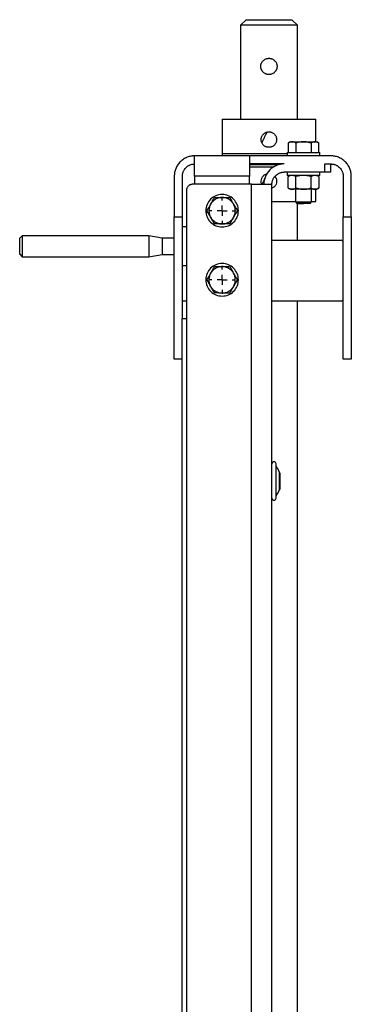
# Model space of a CAD drawing. Header units: millimetres. Extents: x -3787 to 418, y -511 to 3927.
# Tile 38 of 87: x -571 to -408, y 1342 to 1827. Entities that reach past the tile are written whole.
import ezdxf

# ---------------------------------------------------------------- set-up
doc = ezdxf.new("R2010")
doc.units = ezdxf.units.MM
doc.layers.add('FOND_DE_PLAN', color=7, linetype='Continuous')

# ---------------------------------------------------------------- blocks, each defined once
blk = doc.blocks.new('SW_CENTERMARKSYMBOL_0')
at = {"layer": 'FOND_DE_PLAN', "color": 0}
for p, q in [((0, 5), (0, 6.499)), ((-5, 0), (-6.499, 0)), ((0, 0), (-2.5, 0)), ((0, 0), (0, 2.5)), ((0, 0), (0, -2.5)), ((0, 0), (2.5, 0)), ((5, 0), (6.499, 0)), ((0, -5), (0, -6.499))]:
    blk.add_line(p, q, dxfattribs=at)
blk = doc.blocks.new('SW_CENTERMARKSYMBOL_1')
at = {"layer": 'FOND_DE_PLAN', "color": 0}
for p, q in [((0, 5), (0, 6.499)), ((-5, 0), (-6.499, 0)), ((0, 0), (-2.5, 0)), ((0, 0), (0, 2.5)), ((0, 0), (0, -2.5)), ((0, 0), (2.5, 0)), ((5, 0), (6.499, 0)), ((0, -5), (0, -6.499))]:
    blk.add_line(p, q, dxfattribs=at)

msp = doc.modelspace()

# ---------------------------------------------------------------- linework, layer by layer
at = {"color": 7, "linetype": 'Continuous', "lineweight": 25}
for p, q in [((-459.64, 1826.81), (-462.39, 1824.06)), ((-434.39, 1824.06), (-437.14, 1826.81)), ((-462.39, 1824.06), (-462.39, 1777.81)), ((-434.39, 1824.06), (-462.39, 1824.06)), ((-434.39, 1777.81), (-434.39, 1824.06)), ((-471.39, 1777.81), (-471.39, 1760.81)), ((-425.39, 1766.71), (-425.39, 1777.81)), ((-437.88, 1766.71), (-438.9, 1766.13)), ((-438.9, 1766.13), (-438.9, 1761.41)), ((-435.14, 1766.13), (-435.14, 1761.41)), ((-427.64, 1766.13), (-427.64, 1761.41)), ((-423.88, 1766.13), (-424.9, 1766.71)), ((-423.89, 1761.41), (-423.89, 1766.13)), ((-457.89, 1759.81), (-484.89, 1759.81)), ((-471.29, 1760.81), (-471.29, 1759.81)), ((-417.89, 1759.81), (-457.89, 1759.81)), ((-439.39, 1761.41), (-439.39, 1759.81)), ((-423.39, 1759.81), (-423.39, 1761.41)), ((-440.89, 1755.81), (-457.89, 1755.81)), ((-446.1, 1754.31), (-448.39, 1754.31)), ((-420.89, 1755.81), (-417.89, 1755.81)), ((-420.89, 1751.81), (-420.89, 1755.81)), ((-417.89, 1751.81), (-417.89, 1755.81)), ((-494.89, 1749.81), (-494.89, 1729.81)), ((-490.89, 1729.81), (-490.89, 1749.81)), ((-457.89, 1749.81), (-484.89, 1749.81)), ((-484.89, 1749.81), (-484.89, 1745.81)), ((-457.89, 1745.81), (-457.89, 1749.81)), ((-449.44, 1750.96), (-449.59, 1750.64)), ((-420.89, 1751.81), (-440.89, 1751.81)), ((-439.39, 1751.81), (-439.39, 1750.21)), ((-437.88, 1750.21), (-438.9, 1749.63)), ((-438.9, 1743.99), (-438.9, 1749.63)), ((-435.14, 1743.99), (-435.14, 1749.63)), ((-427.64, 1743.99), (-427.64, 1749.63)), ((-423.88, 1749.63), (-424.9, 1750.21)), ((-423.89, 1749.63), (-423.89, 1743.99)), ((-423.39, 1750.21), (-423.39, 1751.81)), ((-411.89, 1749.81), (-411.89, 1729.81)), ((-407.89, 1729.81), (-407.89, 1749.81)), ((-456.89, 1745.81), (-485.89, 1745.81)), ((-456.89, 7.81), (-456.89, 1745.81)), ((-446.89, 914.44), (-446.89, 1745.81)), ((-488.89, 1742.81), (-488.89, 14.81)), ((-438.9, 1743.99), (-437.88, 1743.4)), ((-435.39, 1743.41), (-435.39, 1737.18)), ((-427.39, 1737.18), (-427.39, 1743.41)), ((-425.39, 1737.31), (-425.39, 1743.41)), ((-424.9, 1743.4), (-423.88, 1743.99)), ((-435.39, 1737.18), (-434.62, 1736.41)), ((-435.39, 1737.18), (-427.39, 1737.18)), ((-434.39, 1718.31), (-434.39, 1736.41)), ((-428.16, 1736.41), (-427.39, 1737.18)), ((-494.89, 1729.81), (-490.89, 1729.81)), ((-494.89, 1659.81), (-494.89, 1729.81)), ((-490.89, 1679.81), (-490.89, 1729.81)), ((-411.89, 1729.81), (-407.89, 1729.81)), ((-411.89, 1659.81), (-411.89, 1729.81)), ((-407.89, 1729.81), (-407.89, 1659.81)), ((-569.69, 1720.46), (-570.89, 1719.26)), ((-507.41, 1720.46), (-569.69, 1720.46)), ((-569.69, 1720.46), (-569.69, 1715.31)), ((-500.89, 1719.31), (-507.41, 1720.46)), ((-507.41, 1720.46), (-507.41, 1715.31)), ((-488.89, 1724.81), (-490.89, 1724.81)), ((-569.69, 1715.31), (-569.69, 1710.16)), ((-507.41, 1715.31), (-507.41, 1710.16)), ((-494.89, 1719.31), (-500.89, 1719.31)), ((-500.89, 1719.31), (-500.89, 1715.31)), ((-500.89, 1715.31), (-500.89, 1711.31)), ((-446.89, 1718.31), (-412.89, 1718.31)), ((-570.89, 1711.36), (-569.69, 1710.16)), ((-507.41, 1710.16), (-500.89, 1711.31)), ((-500.89, 1711.31), (-494.89, 1711.31)), ((-569.69, 1710.16), (-507.41, 1710.16)), ((-490.89, 1705.81), (-488.89, 1705.81)), ((-488.89, 1688.31), (-490.89, 1688.31)), ((-412.89, 1688.31), (-446.89, 1688.31)), ((-434.39, 930.81), (-434.39, 1688.31)), ((-491.09, 927.81), (-491.09, 1679.81)), ((-491.09, 1679.81), (-488.89, 1679.81)), ((-491.09, 1659.81), (-494.89, 1659.81)), ((-407.89, 1659.81), (-411.89, 1659.81)), ((-444.89, 1607.62), (-444.89, 1608.26)), ((-443.09, 1603.94), (-443.2, 1603.94)), ((-443.2, 1603.63), (-443.2, 1603.94)), ((-443.09, 1603.63), (-443.09, 1603.94)), ((-443.2, 1595.68), (-443.2, 1603.63)), ((-443.09, 1603.63), (-443.09, 1595.68)), ((-443.2, 1595.68), (-443.09, 1595.68))]:
    msp.add_line(p, q, dxfattribs=at)
for centre, radius, start, end in [((-445.89, 1608.26), 1, 0, 180), ((-450.23, 1602.15), 7.25, 14.3161, 42.5737), ((-450.23, 1597.47), 7.25, 317.4373, 345.6839), ((-445.89, 1591.36), 1, 180, 0)]:
    msp.add_arc(centre, radius, start, end, dxfattribs=at)
for points, knots in [([(-459.64, 1826.81), (-459.64, 1826.81), (-459.35, 1826.81), (-458.22, 1826.81), (-457.39, 1826.81), (-455.3, 1826.81), (-454.06, 1826.81), (-451.34, 1826.81), (-449.86, 1826.81), (-448.39, 1826.81)], [0, 0, 0, 0, 0.25, 0.25, 0.5, 0.5, 0.75, 0.75, 1, 1, 1, 1]), ([(-448.39, 1826.81), (-446.92, 1826.81), (-445.45, 1826.81), (-442.73, 1826.81), (-441.48, 1826.81), (-439.39, 1826.81), (-438.56, 1826.81), (-437.43, 1826.81), (-437.14, 1826.81), (-437.14, 1826.81)], [0, 0, 0, 0, 0.25, 0.25, 0.5, 0.5, 0.75, 0.75, 1, 1, 1, 1]), ([(-452.39, 1803.81), (-452.39, 1803.88), (-452.39, 1804.01), (-452.37, 1804.2), (-452.35, 1804.4), (-452.32, 1804.59), (-452.27, 1804.78), (-452.22, 1804.97), (-452.16, 1805.16), (-452.02, 1805.53), (-451.74, 1806.05), (-451.24, 1806.65), (-450.63, 1807.15), (-450.05, 1807.46), (-449.56, 1807.64), (-449.18, 1807.74), (-448.79, 1807.8), (-448.52, 1807.81), (-448.39, 1807.81)], [0, 0, 0, 0, 0.031376, 0.062554, 0.093614, 0.124639, 0.155711, 0.186913, 0.218325, 0.250027, 0.374426, 0.499722, 0.624807, 0.749612, 0.812679, 0.875026, 0.937262, 1, 1, 1, 1]), ([(-448.39, 1807.81), (-448.32, 1807.81), (-448.19, 1807.81), (-448, 1807.79), (-447.8, 1807.77), (-447.61, 1807.73), (-447.41, 1807.69), (-447.23, 1807.64), (-447.04, 1807.57), (-446.67, 1807.43), (-446.15, 1807.15), (-445.54, 1806.65), (-445.04, 1806.05), (-444.74, 1805.47), (-444.56, 1804.97), (-444.46, 1804.59), (-444.4, 1804.2), (-444.39, 1803.94), (-444.39, 1803.81)], [0, 0, 0, 0, 0.031501, 0.062801, 0.093976, 0.125102, 0.156256, 0.187515, 0.218956, 0.250651, 0.375298, 0.500239, 0.625534, 0.749947, 0.813066, 0.875345, 0.937437, 1, 1, 1, 1]), ([(-448.39, 1799.81), (-448.46, 1799.81), (-448.59, 1799.81), (-448.79, 1799.83), (-448.98, 1799.85), (-449.17, 1799.88), (-449.36, 1799.93), (-449.55, 1799.98), (-449.74, 1800.04), (-450.11, 1800.18), (-450.63, 1800.46), (-451.14, 1800.88), (-451.49, 1801.26), (-451.72, 1801.58), (-451.92, 1801.92), (-452.09, 1802.27), (-452.22, 1802.64), (-452.32, 1803.03), (-452.38, 1803.41), (-452.39, 1803.68), (-452.39, 1803.81)], [0, 0, 0, 0, 0.031398, 0.062596, 0.093671, 0.124697, 0.155751, 0.18691, 0.218247, 0.249838, 0.37453, 0.49952, 0.562204, 0.624736, 0.687444, 0.749889, 0.813007, 0.875294, 0.937406, 1, 1, 1, 1]), ([(-444.39, 1803.81), (-444.39, 1803.74), (-444.39, 1803.61), (-444.41, 1803.41), (-444.43, 1803.22), (-444.47, 1803.03), (-444.51, 1802.84), (-444.56, 1802.65), (-444.62, 1802.46), (-444.72, 1802.21), (-444.86, 1801.92), (-445.06, 1801.58), (-445.3, 1801.27), (-445.65, 1800.88), (-446.15, 1800.46), (-446.73, 1800.15), (-447.23, 1799.98), (-447.61, 1799.88), (-448, 1799.82), (-448.26, 1799.81), (-448.39, 1799.81)], [0, 0, 0, 0, 0.0314058, 0.0626099, 0.0936937, 0.1247394, 0.1558297, 0.1870469, 0.2184723, 0.2501855, 0.3124876, 0.3750676, 0.4376081, 0.500316, 0.6253524, 0.7501081, 0.8130483, 0.8752727, 0.937387, 1, 1, 1, 1]), ([(-471.39, 1777.81), (-471.39, 1777.81), (-471.24, 1777.81), (-470.66, 1777.81), (-470.22, 1777.81), (-469.06, 1777.81), (-468.35, 1777.81), (-466.68, 1777.81), (-465.72, 1777.81), (-463.59, 1777.81), (-462.42, 1777.81), (-459.92, 1777.81), (-458.58, 1777.81), (-455.8, 1777.81), (-454.35, 1777.81), (-451.4, 1777.81), (-449.9, 1777.81), (-448.39, 1777.81)], [0, 0, 0, 0, 0.125, 0.125, 0.25, 0.25, 0.375, 0.375, 0.5, 0.5, 0.625, 0.625, 0.75, 0.75, 0.875, 0.875, 1, 1, 1, 1]), ([(-448.39, 1777.81), (-446.89, 1777.81), (-445.38, 1777.81), (-442.43, 1777.81), (-440.98, 1777.81), (-438.2, 1777.81), (-436.86, 1777.81), (-434.36, 1777.81), (-433.19, 1777.81), (-431.06, 1777.81), (-430.1, 1777.81), (-428.43, 1777.81), (-427.72, 1777.81), (-426.57, 1777.81), (-426.13, 1777.81), (-425.54, 1777.81), (-425.39, 1777.81), (-425.39, 1777.81)], [0, 0, 0, 0, 0.125, 0.125, 0.25, 0.25, 0.375, 0.375, 0.5, 0.5, 0.625, 0.625, 0.75, 0.75, 0.875, 0.875, 1, 1, 1, 1]), ([(-452.19, 1767.81), (-452.19, 1767.87), (-452.19, 1768), (-452.17, 1768.18), (-452.15, 1768.37), (-452.12, 1768.55), (-452.08, 1768.73), (-452.03, 1768.91), (-451.97, 1769.09), (-451.84, 1769.44), (-451.57, 1769.94), (-451.09, 1770.51), (-450.52, 1770.99), (-449.96, 1771.28), (-449.5, 1771.45), (-449.13, 1771.54), (-448.76, 1771.6), (-448.52, 1771.61), (-448.39, 1771.61)], [0, 0, 0, 0, 0.031494, 0.06277, 0.093904, 0.124974, 0.15606, 0.18724, 0.218591, 0.25019, 0.37507, 0.500252, 0.625204, 0.750075, 0.812914, 0.875109, 0.937268, 1, 1, 1, 1]), ([(-449.44, 1771.46), (-449.48, 1771.38), (-449.55, 1771.24), (-449.65, 1771.02), (-449.74, 1770.82), (-449.83, 1770.64), (-449.9, 1770.48), (-449.97, 1770.33), (-450.12, 1770.01), (-450.35, 1769.52), (-450.65, 1768.88), (-450.92, 1768.29), (-451.18, 1767.73), (-451.43, 1767.21), (-451.65, 1766.73), (-451.8, 1766.42), (-451.86, 1766.27)], [0, 0, 0, 0, 0.045923, 0.088373, 0.127334, 0.16279, 0.194727, 0.223134, 0.248002, 0.380956, 0.50001, 0.610335, 0.71553, 0.815555, 0.910383, 1, 1, 1, 1]), ([(-448.39, 1771.61), (-448.33, 1771.61), (-448.2, 1771.61), (-448.02, 1771.59), (-447.83, 1771.57), (-447.65, 1771.54), (-447.47, 1771.5), (-447.29, 1771.45), (-447.11, 1771.39), (-446.76, 1771.25), (-446.27, 1770.99), (-445.69, 1770.52), (-445.21, 1769.94), (-444.92, 1769.39), (-444.75, 1768.92), (-444.66, 1768.55), (-444.6, 1768.18), (-444.59, 1767.93), (-444.59, 1767.81)], [0, 0, 0, 0, 0.031465, 0.062712, 0.093817, 0.124855, 0.155902, 0.187035, 0.21833, 0.24986, 0.374591, 0.49942, 0.624396, 0.749087, 0.812219, 0.874661, 0.937044, 1, 1, 1, 1]), ([(-448.39, 1764.01), (-448.45, 1764.01), (-448.58, 1764.01), (-448.77, 1764.03), (-448.95, 1764.05), (-449.13, 1764.08), (-449.32, 1764.12), (-449.5, 1764.17), (-449.67, 1764.23), (-450.02, 1764.37), (-450.52, 1764.63), (-451.1, 1765.11), (-451.57, 1765.68), (-451.87, 1766.24), (-452.03, 1766.7), (-452.12, 1767.07), (-452.18, 1767.44), (-452.19, 1767.68), (-452.19, 1767.81)], [0, 0, 0, 0, 0.031535, 0.062852, 0.094025, 0.12513, 0.156245, 0.187447, 0.21881, 0.250411, 0.375283, 0.500253, 0.625255, 0.749971, 0.812878, 0.875102, 0.937267, 1, 1, 1, 1]), ([(-444.59, 1767.81), (-444.59, 1767.75), (-444.59, 1767.62), (-444.61, 1767.44), (-444.63, 1767.25), (-444.66, 1767.07), (-444.7, 1766.89), (-444.75, 1766.71), (-444.81, 1766.53), (-444.95, 1766.18), (-445.21, 1765.68), (-445.69, 1765.11), (-446.26, 1764.63), (-446.82, 1764.34), (-447.28, 1764.17), (-447.65, 1764.08), (-448.02, 1764.02), (-448.27, 1764.01), (-448.39, 1764.01)], [0, 0, 0, 0, 0.03148, 0.062742, 0.093862, 0.124919, 0.155991, 0.187157, 0.218494, 0.250079, 0.3748, 0.499823, 0.624779, 0.749653, 0.812599, 0.874898, 0.937161, 1, 1, 1, 1]), ([(-437.02, 1766.71), (-437.07, 1766.71), (-437.18, 1766.71), (-437.33, 1766.69), (-437.52, 1766.67), (-437.73, 1766.62), (-438.04, 1766.53), (-438.43, 1766.38), (-438.74, 1766.21), (-438.9, 1766.13)], [0, 0, 0, 0, 0.0819939, 0.1640323, 0.2465502, 0.3725409, 0.4997601, 0.744787, 1, 1, 1, 1]), ([(-437.89, 1766.71), (-437.89, 1766.71), (-437.82, 1766.71), (-437.52, 1766.71), (-437.3, 1766.71), (-437.02, 1766.71)], [0, 0, 0, 0, 0.5, 0.5, 1, 1, 1, 1]), ([(-435.14, 1766.13), (-435.21, 1766.16), (-435.33, 1766.24), (-435.52, 1766.33), (-435.7, 1766.42), (-435.89, 1766.49), (-436.12, 1766.57), (-436.39, 1766.64), (-436.7, 1766.7), (-436.91, 1766.71), (-437.02, 1766.71)], [0, 0, 0, 0, 0.103549, 0.20493, 0.304482, 0.402583, 0.499651, 0.668596, 0.834254, 1, 1, 1, 1]), ([(-437.02, 1766.71), (-436.74, 1766.71), (-436.39, 1766.71), (-435.59, 1766.71), (-435.13, 1766.71), (-434.15, 1766.71), (-433.62, 1766.71), (-432.53, 1766.71), (-431.96, 1766.71), (-431.39, 1766.71)], [0, 0, 0, 0, 0.25, 0.25, 0.5, 0.5, 0.75, 0.75, 1, 1, 1, 1]), ([(-431.39, 1766.71), (-431.5, 1766.71), (-431.7, 1766.71), (-432.02, 1766.69), (-432.39, 1766.67), (-432.81, 1766.62), (-433.44, 1766.53), (-434.22, 1766.38), (-434.83, 1766.21), (-435.14, 1766.13)], [0, 0, 0, 0, 0.082341, 0.164728, 0.2476, 0.37415, 0.501946, 0.745918, 1, 1, 1, 1]), ([(-427.64, 1766.13), (-427.77, 1766.16), (-428.02, 1766.24), (-428.39, 1766.33), (-428.76, 1766.42), (-429.13, 1766.49), (-429.58, 1766.57), (-430.13, 1766.64), (-430.76, 1766.7), (-431.18, 1766.71), (-431.39, 1766.71)], [0, 0, 0, 0, 0.103638, 0.205104, 0.304738, 0.402919, 0.500067, 0.668868, 0.83439, 1, 1, 1, 1]), ([(-431.39, 1766.71), (-430.82, 1766.71), (-430.26, 1766.71), (-429.16, 1766.71), (-428.63, 1766.71), (-427.65, 1766.71), (-427.2, 1766.71), (-426.39, 1766.71), (-426.05, 1766.71), (-425.76, 1766.71)], [0, 0, 0, 0, 0.25, 0.25, 0.5, 0.5, 0.75, 0.75, 1, 1, 1, 1]), ([(-425.76, 1766.71), (-425.81, 1766.71), (-425.92, 1766.71), (-426.07, 1766.69), (-426.26, 1766.67), (-426.47, 1766.62), (-426.78, 1766.53), (-427.18, 1766.38), (-427.48, 1766.21), (-427.64, 1766.13)], [0, 0, 0, 0, 0.081994, 0.164032, 0.24655, 0.372541, 0.49976, 0.744787, 1, 1, 1, 1]), ([(-423.89, 1766.13), (-423.95, 1766.16), (-424.07, 1766.24), (-424.26, 1766.33), (-424.45, 1766.42), (-424.63, 1766.49), (-424.86, 1766.57), (-425.13, 1766.64), (-425.45, 1766.7), (-425.66, 1766.71), (-425.76, 1766.71)], [0, 0, 0, 0, 0.103549, 0.20493, 0.304482, 0.402583, 0.499651, 0.668596, 0.834254, 1, 1, 1, 1]), ([(-425.76, 1766.71), (-425.48, 1766.71), (-425.26, 1766.71), (-424.97, 1766.71), (-424.89, 1766.71), (-424.89, 1766.71)], [0, 0, 0, 0, 0.5, 0.5, 1, 1, 1, 1]), ([(-484.89, 1759.81), (-484.99, 1759.81), (-485.2, 1759.81), (-485.5, 1759.79), (-485.8, 1759.77), (-486.11, 1759.74), (-486.41, 1759.69), (-486.93, 1759.61), (-487.66, 1759.44), (-488.59, 1759.12), (-489.5, 1758.7), (-490.67, 1758.02), (-492.01, 1756.93), (-493.1, 1755.59), (-493.79, 1754.42), (-494.2, 1753.51), (-494.52, 1752.58), (-494.71, 1751.75), (-494.82, 1751.03), (-494.88, 1750.42), (-494.89, 1750.01), (-494.89, 1749.81)], [0, 0, 0, 0, 0.019453, 0.038872, 0.058275, 0.077679, 0.097104, 0.116567, 0.178313, 0.240094, 0.304415, 0.368769, 0.500007, 0.631244, 0.695565, 0.75992, 0.821667, 0.883447, 0.922314, 0.961117, 1, 1, 1, 1]), ([(-484.89, 1749.81), (-484.89, 1751.12), (-484.89, 1752.43), (-484.89, 1754.85), (-484.89, 1755.95), (-484.89, 1757.81), (-484.89, 1758.55), (-484.89, 1759.55), (-484.89, 1759.81), (-484.89, 1759.81)], [0, 0, 0, 0, 0.25, 0.25, 0.5, 0.5, 0.75, 0.75, 1, 1, 1, 1]), ([(-448.39, 1760.81), (-448.55, 1760.81), (-448.86, 1760.81), (-449.33, 1760.81), (-449.79, 1760.81), (-450.26, 1760.81), (-450.72, 1760.81), (-451.19, 1760.81), (-451.65, 1760.81), (-452.12, 1760.81), (-453.15, 1760.81), (-454.76, 1760.81), (-456.9, 1760.81), (-458.99, 1760.81), (-461.01, 1760.81), (-462.92, 1760.81), (-464.68, 1760.81), (-466.28, 1760.81), (-467.67, 1760.81), (-468.85, 1760.81), (-469.8, 1760.81), (-470.53, 1760.81), (-470.94, 1760.81), (-471.15, 1760.81), (-471.26, 1760.81), (-471.33, 1760.81), (-471.38, 1760.81), (-471.39, 1760.81), (-471.39, 1760.81)], [0, 0, 0, 0, 0.012971, 0.025924, 0.038863, 0.051795, 0.064724, 0.077657, 0.090598, 0.103553, 0.116527, 0.17826, 0.240008, 0.304315, 0.368637, 0.434312, 0.500002, 0.565677, 0.631368, 0.695675, 0.759996, 0.82173, 0.883478, 0.906809, 0.930095, 0.953368, 0.97666, 1, 1, 1, 1]), ([(-457.89, 1759.81), (-457.89, 1759.81), (-457.89, 1759.81), (-457.89, 1759.79), (-457.89, 1759.77), (-457.89, 1759.74), (-457.89, 1759.69), (-457.89, 1759.61), (-457.89, 1759.44), (-457.89, 1759.12), (-457.89, 1758.7), (-457.89, 1758.02), (-457.89, 1756.93), (-457.89, 1755.59), (-457.89, 1754.42), (-457.89, 1753.51), (-457.89, 1752.58), (-457.89, 1751.75), (-457.89, 1751.03), (-457.89, 1750.42), (-457.89, 1750.01), (-457.89, 1749.81)], [0, 0, 0, 0, 0.019453, 0.038872, 0.058275, 0.077679, 0.097104, 0.116567, 0.178313, 0.240094, 0.304415, 0.368769, 0.500007, 0.631244, 0.695565, 0.75992, 0.821667, 0.883447, 0.922314, 0.961117, 1, 1, 1, 1]), ([(-439.39, 1760.81), (-439.46, 1760.81), (-440.85, 1760.81), (-443.9, 1760.81), (-446.89, 1760.81), (-448.39, 1760.81)], [0, 0, 0, 0, 0.0243258, 0.5121629, 1, 1, 1, 1]), ([(-439.39, 1761.41), (-439.39, 1761.41), (-439.18, 1761.41), (-438.38, 1761.41), (-437.79, 1761.41), (-436.31, 1761.41), (-435.42, 1761.41), (-433.49, 1761.41), (-432.44, 1761.41), (-431.39, 1761.41)], [0, 0, 0, 0, 0.25, 0.25, 0.5, 0.5, 0.75, 0.75, 1, 1, 1, 1]), ([(-431.39, 1761.41), (-430.34, 1761.41), (-429.3, 1761.41), (-427.36, 1761.41), (-426.47, 1761.41), (-424.99, 1761.41), (-424.4, 1761.41), (-423.6, 1761.41), (-423.39, 1761.41), (-423.39, 1761.41)], [0, 0, 0, 0, 0.25, 0.25, 0.5, 0.5, 0.75, 0.75, 1, 1, 1, 1]), ([(-407.89, 1749.81), (-407.89, 1749.91), (-407.89, 1750.11), (-407.91, 1750.42), (-407.93, 1750.72), (-407.96, 1751.03), (-408.01, 1751.33), (-408.09, 1751.85), (-408.27, 1752.58), (-408.58, 1753.51), (-409, 1754.42), (-409.68, 1755.59), (-410.77, 1756.93), (-412.11, 1758.02), (-413.28, 1758.7), (-414.19, 1759.12), (-415.12, 1759.44), (-415.95, 1759.63), (-416.67, 1759.74), (-417.28, 1759.8), (-417.69, 1759.81), (-417.89, 1759.81)], [0, 0, 0, 0, 0.019453, 0.038872, 0.058275, 0.077679, 0.097104, 0.116567, 0.178313, 0.240094, 0.304415, 0.368769, 0.500007, 0.631244, 0.695565, 0.75992, 0.821667, 0.883447, 0.922314, 0.961117, 1, 1, 1, 1]), ([(-490.89, 1749.81), (-490.89, 1749.88), (-490.89, 1750.03), (-490.88, 1750.25), (-490.86, 1750.47), (-490.83, 1750.68), (-490.77, 1751.02), (-490.67, 1751.47), (-490.48, 1752.03), (-490.23, 1752.57), (-489.82, 1753.28), (-489.16, 1754.08), (-488.36, 1754.73), (-487.66, 1755.15), (-487.11, 1755.39), (-486.55, 1755.58), (-486.05, 1755.7), (-485.62, 1755.77), (-485.26, 1755.8), (-485.01, 1755.81), (-484.89, 1755.81)], [0, 0, 0, 0, 0.023335, 0.046628, 0.06991, 0.093212, 0.116565, 0.178301, 0.240092, 0.304402, 0.368768, 0.500006, 0.631244, 0.695553, 0.759919, 0.821655, 0.883446, 0.922309, 0.961112, 1, 1, 1, 1]), ([(-443.86, 1755.31), (-443.88, 1755.31), (-445.33, 1755.31), (-448.41, 1755.31), (-452.86, 1755.31), (-456.09, 1755.31), (-457.65, 1755.31), (-457.89, 1755.31)], [0, 0, 0, 0, 0.004848, 0.317196, 0.629543, 0.941891, 1, 1, 1, 1]), ([(-448.39, 1754.31), (-449.89, 1754.31), (-452.89, 1754.31), (-456.11, 1754.31), (-457.66, 1754.31), (-457.89, 1754.31)], [0, 0, 0, 0, 0.459642, 0.919284, 1, 1, 1, 1]), ([(-440.89, 1755.81), (-442.2, 1755.81), (-443.51, 1755.55), (-445.93, 1754.55), (-447.04, 1753.81), (-448.89, 1751.95), (-449.63, 1750.85), (-450.63, 1748.43), (-450.89, 1747.12), (-450.89, 1745.81)], [0, 0, 0, 0, 0.25, 0.25, 0.5, 0.5, 0.75, 0.75, 1, 1, 1, 1]), ([(-417.89, 1755.81), (-417.82, 1755.81), (-417.67, 1755.81), (-417.45, 1755.79), (-417.23, 1755.77), (-417.02, 1755.75), (-416.68, 1755.69), (-416.23, 1755.58), (-415.67, 1755.39), (-415.13, 1755.15), (-414.42, 1754.73), (-413.62, 1754.08), (-412.97, 1753.28), (-412.55, 1752.57), (-412.31, 1752.03), (-412.12, 1751.47), (-412, 1750.97), (-411.93, 1750.54), (-411.9, 1750.18), (-411.89, 1749.93), (-411.89, 1749.81)], [0, 0, 0, 0, 0.023335, 0.046628, 0.06991, 0.093212, 0.116565, 0.178301, 0.240092, 0.304402, 0.368768, 0.500006, 0.631244, 0.695553, 0.759919, 0.821655, 0.883446, 0.922309, 0.961112, 1, 1, 1, 1]), ([(-452.19, 1747.31), (-452.13, 1747.81), (-452.02, 1748.81), (-451.13, 1750.04), (-450.22, 1750.77), (-449.6, 1750.87), (-449.48, 1750.89)], [0, 0, 0, 0, 0.3069929, 0.6140913, 0.9212948, 1, 1, 1, 1]), ([(-450.26, 1749.22), (-450.39, 1748.94), (-450.93, 1747.79), (-451.46, 1746.63), (-451.86, 1745.77)], [0, 0, 0, 0, 0.247922, 1, 1, 1, 1]), ([(-446.89, 1745.81), (-446.89, 1745.88), (-446.89, 1746.03), (-446.88, 1746.25), (-446.86, 1746.47), (-446.83, 1746.68), (-446.77, 1747.02), (-446.67, 1747.47), (-446.48, 1748.03), (-446.23, 1748.57), (-445.82, 1749.28), (-445.16, 1750.08), (-444.36, 1750.73), (-443.66, 1751.15), (-443.11, 1751.39), (-442.55, 1751.58), (-442.05, 1751.7), (-441.62, 1751.77), (-441.26, 1751.8), (-441.01, 1751.81), (-440.89, 1751.81)], [0, 0, 0, 0, 0.023335, 0.046628, 0.06991, 0.093212, 0.116565, 0.178301, 0.240092, 0.304402, 0.368768, 0.500006, 0.631244, 0.695553, 0.759919, 0.821655, 0.883446, 0.922309, 0.961112, 1, 1, 1, 1]), ([(-445.44, 1749.6), (-445.23, 1749.33), (-444.71, 1748.67), (-444.63, 1747.82), (-444.59, 1747.31)], [0, 0, 0, 0, 0.403658, 1, 1, 1, 1]), ([(-431.39, 1750.21), (-432.44, 1750.21), (-433.49, 1750.21), (-435.42, 1750.21), (-436.31, 1750.21), (-437.79, 1750.21), (-438.38, 1750.21), (-439.18, 1750.21), (-439.39, 1750.21), (-439.39, 1750.21)], [0, 0, 0, 0, 0.25, 0.25, 0.5, 0.5, 0.75, 0.75, 1, 1, 1, 1]), ([(-437.02, 1750.21), (-437.07, 1750.21), (-437.18, 1750.21), (-437.34, 1750.19), (-437.49, 1750.17), (-437.65, 1750.14), (-437.81, 1750.1), (-438.02, 1750.04), (-438.28, 1749.94), (-438.58, 1749.8), (-438.79, 1749.69), (-438.9, 1749.63)], [0, 0, 0, 0, 0.083007, 0.165554, 0.248081, 0.331016, 0.414773, 0.499747, 0.662269, 0.828434, 1, 1, 1, 1]), ([(-435.14, 1749.63), (-435.21, 1749.66), (-435.33, 1749.74), (-435.52, 1749.83), (-435.7, 1749.92), (-435.89, 1749.99), (-436.12, 1750.07), (-436.39, 1750.14), (-436.7, 1750.2), (-436.91, 1750.21), (-437.02, 1750.21)], [0, 0, 0, 0, 0.1035458, 0.2049254, 0.3044771, 0.4025794, 0.4996505, 0.6685918, 0.8342497, 1, 1, 1, 1]), ([(-431.39, 1750.21), (-431.5, 1750.21), (-431.71, 1750.21), (-432.03, 1750.19), (-432.4, 1750.17), (-432.82, 1750.12), (-433.44, 1750.03), (-434.22, 1749.88), (-434.83, 1749.71), (-435.14, 1749.63)], [0, 0, 0, 0, 0.083242, 0.166621, 0.250593, 0.375632, 0.50168, 0.745776, 1, 1, 1, 1]), ([(-423.39, 1750.21), (-423.39, 1750.21), (-423.6, 1750.21), (-424.4, 1750.21), (-424.99, 1750.21), (-426.47, 1750.21), (-427.36, 1750.21), (-429.3, 1750.21), (-430.34, 1750.21), (-431.39, 1750.21)], [0, 0, 0, 0, 0.25, 0.25, 0.5, 0.5, 0.75, 0.75, 1, 1, 1, 1]), ([(-427.64, 1749.63), (-427.77, 1749.66), (-428.02, 1749.74), (-428.39, 1749.83), (-428.76, 1749.92), (-429.13, 1749.99), (-429.59, 1750.07), (-430.13, 1750.14), (-430.76, 1750.2), (-431.18, 1750.21), (-431.39, 1750.21)], [0, 0, 0, 0, 0.103783, 0.20539, 0.305161, 0.403477, 0.50076, 0.669318, 0.834613, 1, 1, 1, 1]), ([(-425.76, 1750.21), (-425.81, 1750.21), (-425.92, 1750.21), (-426.08, 1750.19), (-426.23, 1750.17), (-426.39, 1750.14), (-426.55, 1750.1), (-426.76, 1750.04), (-427.02, 1749.94), (-427.33, 1749.8), (-427.53, 1749.69), (-427.64, 1749.63)], [0, 0, 0, 0, 0.083007, 0.165555, 0.248082, 0.331017, 0.414773, 0.499747, 0.66227, 0.828435, 1, 1, 1, 1]), ([(-423.89, 1749.63), (-423.95, 1749.66), (-424.07, 1749.74), (-424.26, 1749.83), (-424.45, 1749.92), (-424.63, 1749.99), (-424.86, 1750.07), (-425.13, 1750.14), (-425.45, 1750.2), (-425.66, 1750.21), (-425.76, 1750.21)], [0, 0, 0, 0, 0.103546, 0.204926, 0.304478, 0.40258, 0.499651, 0.668592, 0.83425, 1, 1, 1, 1]), ([(-417.89, 1751.81), (-417.89, 1751.81), (-417.89, 1751.81), (-417.91, 1751.81), (-417.93, 1751.81), (-417.96, 1751.81), (-418, 1751.81), (-418.04, 1751.81), (-418.15, 1751.81), (-418.37, 1751.81), (-418.76, 1751.81), (-419.23, 1751.81), (-419.68, 1751.81), (-420.05, 1751.81), (-420.33, 1751.81), (-420.61, 1751.81), (-420.8, 1751.81), (-420.89, 1751.81)], [0, 0, 0, 0, 0.034551, 0.068855, 0.103013, 0.137124, 0.171291, 0.205614, 0.240191, 0.370053, 0.500029, 0.62989, 0.759866, 0.820149, 0.879905, 0.939676, 1, 1, 1, 1]), ([(-485.89, 1745.81), (-485.95, 1745.81), (-486.05, 1745.81), (-486.21, 1745.79), (-486.37, 1745.77), (-486.53, 1745.74), (-486.69, 1745.7), (-486.84, 1745.66), (-487.14, 1745.55), (-487.55, 1745.34), (-488.03, 1744.94), (-488.42, 1744.47), (-488.65, 1744.02), (-488.78, 1743.65), (-488.84, 1743.37), (-488.88, 1743.09), (-488.89, 1742.9), (-488.89, 1742.81)], [0, 0, 0, 0, 0.034551, 0.068855, 0.103013, 0.137124, 0.171291, 0.205614, 0.240191, 0.370053, 0.500029, 0.62989, 0.759866, 0.820149, 0.879905, 0.939676, 1, 1, 1, 1]), ([(-456.89, 1745.81), (-455.58, 1745.81), (-454.27, 1745.81), (-451.85, 1745.81), (-450.75, 1745.81), (-448.89, 1745.81), (-448.15, 1745.81), (-447.15, 1745.81), (-446.89, 1745.81), (-446.89, 1745.81)], [0, 0, 0, 0, 0.25, 0.25, 0.5, 0.5, 0.75, 0.75, 1, 1, 1, 1]), ([(-451.87, 1745.81), (-451.88, 1745.82), (-452.17, 1746.25), (-452.18, 1746.79), (-452.19, 1747.31)], [0, 0, 0, 0, 0.031389, 1, 1, 1, 1]), ([(-444.59, 1747.31), (-444.65, 1746.81), (-444.77, 1745.82), (-445.62, 1744.54), (-446.47, 1744.06), (-446.89, 1743.83)], [0, 0, 0, 0, 0.3373246, 0.6750427, 1, 1, 1, 1]), ([(-471.39, 1740.81), (-472.44, 1740.81), (-473.49, 1740.6), (-475.42, 1739.8), (-476.31, 1739.21), (-477.79, 1737.73), (-478.38, 1736.84), (-479.18, 1734.9), (-479.39, 1733.86), (-479.39, 1731.76), (-479.18, 1730.72), (-478.38, 1728.78), (-477.79, 1727.89), (-476.31, 1726.41), (-475.42, 1725.82), (-473.49, 1725.02), (-472.44, 1724.81), (-471.39, 1724.81)], [0, 0, 0, 0, 0.125, 0.125, 0.25, 0.25, 0.375, 0.375, 0.5, 0.5, 0.625, 0.625, 0.75, 0.75, 0.875, 0.875, 1, 1, 1, 1]), ([(-471.39, 1724.81), (-470.34, 1724.81), (-469.3, 1725.02), (-467.36, 1725.82), (-466.47, 1726.41), (-464.99, 1727.89), (-464.4, 1728.78), (-463.6, 1730.72), (-463.39, 1731.76), (-463.39, 1733.86), (-463.6, 1734.9), (-464.4, 1736.84), (-464.99, 1737.73), (-466.47, 1739.21), (-467.36, 1739.8), (-469.3, 1740.6), (-470.34, 1740.81), (-471.39, 1740.81)], [0, 0, 0, 0, 0.125, 0.125, 0.25, 0.25, 0.375, 0.375, 0.5, 0.5, 0.625, 0.625, 0.75, 0.75, 0.875, 0.875, 1, 1, 1, 1]), ([(-438.9, 1743.99), (-438.83, 1743.95), (-438.71, 1743.88), (-438.52, 1743.79), (-438.34, 1743.7), (-438.15, 1743.63), (-437.92, 1743.55), (-437.65, 1743.47), (-437.34, 1743.42), (-437.13, 1743.41), (-437.02, 1743.41)], [0, 0, 0, 0, 0.103549, 0.20493, 0.304482, 0.402583, 0.499651, 0.668596, 0.834254, 1, 1, 1, 1]), ([(-437.02, 1743.41), (-437.3, 1743.41), (-437.52, 1743.41), (-437.82, 1743.41), (-437.89, 1743.41), (-437.89, 1743.41)], [0, 0, 0, 0, 0.5, 0.5, 1, 1, 1, 1]), ([(-437.02, 1743.41), (-436.97, 1743.41), (-436.86, 1743.41), (-436.71, 1743.43), (-436.52, 1743.45), (-436.31, 1743.49), (-436, 1743.58), (-435.61, 1743.74), (-435.3, 1743.9), (-435.14, 1743.99)], [0, 0, 0, 0, 0.081994, 0.164032, 0.24655, 0.372541, 0.49976, 0.744787, 1, 1, 1, 1]), ([(-431.39, 1743.41), (-431.96, 1743.41), (-432.53, 1743.41), (-433.62, 1743.41), (-434.15, 1743.41), (-435.13, 1743.41), (-435.59, 1743.41), (-436.39, 1743.41), (-436.74, 1743.41), (-437.02, 1743.41)], [0, 0, 0, 0, 0.25, 0.25, 0.5, 0.5, 0.75, 0.75, 1, 1, 1, 1]), ([(-435.14, 1743.99), (-435.02, 1743.95), (-434.77, 1743.88), (-434.39, 1743.79), (-434.02, 1743.7), (-433.65, 1743.63), (-433.2, 1743.55), (-432.65, 1743.47), (-432.02, 1743.42), (-431.6, 1743.41), (-431.39, 1743.41)], [0, 0, 0, 0, 0.103786, 0.205394, 0.305165, 0.40348, 0.50076, 0.669322, 0.834617, 1, 1, 1, 1]), ([(-431.39, 1743.41), (-431.29, 1743.41), (-431.08, 1743.41), (-430.76, 1743.43), (-430.39, 1743.45), (-429.97, 1743.49), (-429.34, 1743.58), (-428.56, 1743.74), (-427.95, 1743.9), (-427.64, 1743.99)], [0, 0, 0, 0, 0.082299, 0.164644, 0.247473, 0.373955, 0.501681, 0.745781, 1, 1, 1, 1]), ([(-425.76, 1743.41), (-426.05, 1743.41), (-426.39, 1743.41), (-427.2, 1743.41), (-427.65, 1743.41), (-428.63, 1743.41), (-429.16, 1743.41), (-430.26, 1743.41), (-430.82, 1743.41), (-431.39, 1743.41)], [0, 0, 0, 0, 0.25, 0.25, 0.5, 0.5, 0.75, 0.75, 1, 1, 1, 1]), ([(-427.64, 1743.99), (-427.58, 1743.95), (-427.45, 1743.88), (-427.26, 1743.79), (-427.08, 1743.7), (-426.89, 1743.63), (-426.67, 1743.55), (-426.39, 1743.47), (-426.08, 1743.42), (-425.87, 1743.41), (-425.76, 1743.41)], [0, 0, 0, 0, 0.1035491, 0.2049302, 0.3044818, 0.4025825, 0.4996505, 0.668596, 0.8342539, 1, 1, 1, 1]), ([(-425.76, 1743.41), (-425.71, 1743.41), (-425.61, 1743.41), (-425.45, 1743.43), (-425.27, 1743.45), (-425.05, 1743.49), (-424.74, 1743.58), (-424.35, 1743.74), (-424.04, 1743.9), (-423.89, 1743.99)], [0, 0, 0, 0, 0.0819939, 0.1640323, 0.2465502, 0.3725409, 0.4997601, 0.744787, 1, 1, 1, 1]), ([(-424.89, 1743.41), (-424.89, 1743.41), (-424.97, 1743.41), (-425.26, 1743.41), (-425.48, 1743.41), (-425.76, 1743.41)], [0, 0, 0, 0, 0.5, 0.5, 1, 1, 1, 1]), ([(-478.9, 1732.81), (-478.83, 1732.92), (-478.71, 1733.14), (-478.52, 1733.46), (-478.34, 1733.78), (-478.15, 1734.1), (-477.92, 1734.49), (-477.65, 1734.96), (-477.34, 1735.51), (-477.13, 1735.88), (-477.02, 1736.06)], [0, 0, 0, 0, 0.103549, 0.20493, 0.304482, 0.402583, 0.499651, 0.668596, 0.834254, 1, 1, 1, 1]), ([(-477.02, 1736.06), (-477.3, 1735.57), (-477.52, 1735.04), (-477.82, 1733.94), (-477.89, 1733.38), (-477.89, 1732.24), (-477.82, 1731.67), (-477.52, 1730.58), (-477.3, 1730.05), (-477.02, 1729.56)], [0, 0, 0, 0, 0.25, 0.25, 0.5, 0.5, 0.75, 0.75, 1, 1, 1, 1]), ([(-471.39, 1739.31), (-471.96, 1739.31), (-472.53, 1739.23), (-473.62, 1738.94), (-474.15, 1738.72), (-475.13, 1738.15), (-475.59, 1737.81), (-476.39, 1737), (-476.74, 1736.55), (-477.02, 1736.06)], [0, 0, 0, 0, 0.25, 0.25, 0.5, 0.5, 0.75, 0.75, 1, 1, 1, 1]), ([(-477.02, 1736.06), (-476.97, 1736.15), (-476.86, 1736.33), (-476.71, 1736.6), (-476.52, 1736.92), (-476.31, 1737.29), (-476, 1737.83), (-475.61, 1738.51), (-475.3, 1739.04), (-475.14, 1739.31)], [0, 0, 0, 0, 0.0819939, 0.1640323, 0.2465502, 0.3725408, 0.4997601, 0.744787, 1, 1, 1, 1]), ([(-475.14, 1739.31), (-475.02, 1739.31), (-474.77, 1739.31), (-474.39, 1739.31), (-474.02, 1739.31), (-473.65, 1739.31), (-473.2, 1739.31), (-472.66, 1739.31), (-472.02, 1739.31), (-471.6, 1739.31), (-471.39, 1739.31)], [0, 0, 0, 0, 0.103638, 0.205104, 0.304738, 0.402919, 0.500067, 0.668868, 0.83439, 1, 1, 1, 1]), ([(-465.76, 1736.06), (-466.05, 1736.55), (-466.39, 1737), (-467.2, 1737.81), (-467.65, 1738.15), (-468.63, 1738.72), (-469.16, 1738.94), (-470.26, 1739.23), (-470.82, 1739.31), (-471.39, 1739.31)], [0, 0, 0, 0, 0.25, 0.25, 0.5, 0.5, 0.75, 0.75, 1, 1, 1, 1]), ([(-471.39, 1739.31), (-471.29, 1739.31), (-471.08, 1739.31), (-470.76, 1739.31), (-470.39, 1739.31), (-469.97, 1739.31), (-469.34, 1739.31), (-468.56, 1739.31), (-467.95, 1739.31), (-467.64, 1739.31)], [0, 0, 0, 0, 0.082341, 0.164728, 0.2476, 0.37415, 0.501946, 0.745918, 1, 1, 1, 1]), ([(-467.64, 1739.31), (-467.58, 1739.2), (-467.45, 1738.98), (-467.26, 1738.66), (-467.08, 1738.34), (-466.89, 1738.02), (-466.67, 1737.63), (-466.39, 1737.15), (-466.08, 1736.61), (-465.87, 1736.24), (-465.76, 1736.06)], [0, 0, 0, 0, 0.1035491, 0.2049302, 0.3044818, 0.4025825, 0.4996505, 0.668596, 0.8342539, 1, 1, 1, 1]), ([(-465.76, 1729.56), (-465.48, 1730.05), (-465.26, 1730.58), (-464.97, 1731.67), (-464.89, 1732.24), (-464.89, 1733.38), (-464.97, 1733.94), (-465.26, 1735.04), (-465.48, 1735.57), (-465.76, 1736.06)], [0, 0, 0, 0, 0.25, 0.25, 0.5, 0.5, 0.75, 0.75, 1, 1, 1, 1]), ([(-465.76, 1736.06), (-465.71, 1735.97), (-465.61, 1735.79), (-465.45, 1735.52), (-465.27, 1735.2), (-465.05, 1734.83), (-464.74, 1734.29), (-464.35, 1733.61), (-464.04, 1733.08), (-463.89, 1732.81)], [0, 0, 0, 0, 0.081994, 0.164032, 0.24655, 0.372541, 0.49976, 0.744787, 1, 1, 1, 1]), ([(-446.89, 1737.31), (-445.89, 1737.31), (-443.38, 1737.31), (-439.57, 1737.31), (-436.66, 1737.31), (-435.41, 1737.31), (-435.31, 1737.31)], [0, 0, 0, 0, 0.241725, 0.604835, 0.967945, 1, 1, 1, 1]), ([(-431.39, 1736.41), (-431.81, 1736.41), (-432.24, 1736.41), (-433.02, 1736.41), (-433.38, 1736.41), (-433.98, 1736.41), (-434.22, 1736.41), (-434.54, 1736.41), (-434.62, 1736.41), (-434.62, 1736.41)], [0, 0, 0, 0, 0.25, 0.25, 0.5, 0.5, 0.75, 0.75, 1, 1, 1, 1]), ([(-434.39, 1736.41), (-434.39, 1736.41), (-434.3, 1736.41), (-433.7, 1736.41), (-432.67, 1736.41), (-431.82, 1736.41), (-431.39, 1736.41)], [0, 0, 0, 0, 0.0186433, 0.3457622, 0.6728811, 1, 1, 1, 1]), ([(-428.16, 1736.41), (-428.16, 1736.41), (-428.24, 1736.41), (-428.57, 1736.41), (-428.81, 1736.41), (-429.4, 1736.41), (-429.76, 1736.41), (-430.55, 1736.41), (-430.97, 1736.41), (-431.39, 1736.41)], [0, 0, 0, 0, 0.25, 0.25, 0.5, 0.5, 0.75, 0.75, 1, 1, 1, 1]), ([(-427.39, 1737.31), (-427.31, 1737.31), (-426.5, 1737.31), (-425.69, 1737.31), (-425.49, 1737.31), (-425.39, 1737.31)], [0, 0, 0, 0, 0.055025, 0.527512, 1, 1, 1, 1]), ([(-477.02, 1729.56), (-477.07, 1729.65), (-477.18, 1729.83), (-477.33, 1730.1), (-477.52, 1730.42), (-477.73, 1730.79), (-478.04, 1731.33), (-478.43, 1732.01), (-478.74, 1732.54), (-478.9, 1732.81)], [0, 0, 0, 0, 0.081994, 0.164032, 0.24655, 0.372541, 0.49976, 0.744787, 1, 1, 1, 1]), ([(-477.02, 1729.56), (-477.07, 1729.65), (-477.18, 1729.83), (-477.34, 1730.11), (-477.49, 1730.38), (-477.65, 1730.65), (-477.81, 1730.93), (-478.02, 1731.29), (-478.28, 1731.73), (-478.58, 1732.27), (-478.79, 1732.63), (-478.9, 1732.81)], [0, 0, 0, 0, 0.083007, 0.165555, 0.248082, 0.331017, 0.414773, 0.499747, 0.66227, 0.828435, 1, 1, 1, 1]), ([(-463.89, 1732.81), (-463.95, 1732.7), (-464.07, 1732.48), (-464.26, 1732.16), (-464.45, 1731.84), (-464.63, 1731.52), (-464.86, 1731.13), (-465.13, 1730.65), (-465.45, 1730.11), (-465.66, 1729.74), (-465.76, 1729.56)], [0, 0, 0, 0, 0.103549, 0.20493, 0.304482, 0.402583, 0.499651, 0.668596, 0.834254, 1, 1, 1, 1]), ([(-477.02, 1729.56), (-476.74, 1729.07), (-476.39, 1728.61), (-475.59, 1727.81), (-475.13, 1727.46), (-474.15, 1726.9), (-473.62, 1726.68), (-472.53, 1726.38), (-471.96, 1726.31), (-471.39, 1726.31)], [0, 0, 0, 0, 0.25, 0.25, 0.5, 0.5, 0.75, 0.75, 1, 1, 1, 1]), ([(-475.14, 1726.31), (-475.21, 1726.42), (-475.33, 1726.64), (-475.52, 1726.96), (-475.7, 1727.28), (-475.89, 1727.6), (-476.12, 1727.99), (-476.39, 1728.46), (-476.7, 1729.01), (-476.91, 1729.38), (-477.02, 1729.56)], [0, 0, 0, 0, 0.103549, 0.20493, 0.304482, 0.402583, 0.499651, 0.668596, 0.834254, 1, 1, 1, 1]), ([(-471.39, 1726.31), (-471.5, 1726.31), (-471.7, 1726.31), (-472.02, 1726.31), (-472.39, 1726.31), (-472.81, 1726.31), (-473.44, 1726.31), (-474.22, 1726.31), (-474.83, 1726.31), (-475.14, 1726.31)], [0, 0, 0, 0, 0.0823414, 0.164728, 0.2476001, 0.3741504, 0.5019459, 0.745918, 1, 1, 1, 1]), ([(-471.39, 1726.31), (-470.82, 1726.31), (-470.26, 1726.38), (-469.16, 1726.68), (-468.63, 1726.9), (-467.65, 1727.46), (-467.2, 1727.81), (-466.39, 1728.61), (-466.05, 1729.07), (-465.76, 1729.56)], [0, 0, 0, 0, 0.25, 0.25, 0.5, 0.5, 0.75, 0.75, 1, 1, 1, 1]), ([(-467.64, 1726.31), (-467.77, 1726.31), (-468.02, 1726.31), (-468.39, 1726.31), (-468.76, 1726.31), (-469.13, 1726.31), (-469.58, 1726.31), (-470.13, 1726.31), (-470.76, 1726.31), (-471.18, 1726.31), (-471.39, 1726.31)], [0, 0, 0, 0, 0.103638, 0.205104, 0.304738, 0.402919, 0.500067, 0.668868, 0.83439, 1, 1, 1, 1]), ([(-465.76, 1729.56), (-465.81, 1729.47), (-465.92, 1729.29), (-466.07, 1729.02), (-466.26, 1728.7), (-466.47, 1728.33), (-466.78, 1727.79), (-467.18, 1727.11), (-467.48, 1726.58), (-467.64, 1726.31)], [0, 0, 0, 0, 0.0819939, 0.1640323, 0.2465502, 0.3725409, 0.4997601, 0.744787, 1, 1, 1, 1]), ([(-570.89, 1715.31), (-570.89, 1715.83), (-570.89, 1716.34), (-570.89, 1717.3), (-570.89, 1717.74), (-570.89, 1718.47), (-570.89, 1718.76), (-570.89, 1719.16), (-570.89, 1719.26), (-570.89, 1719.26)], [0, 0, 0, 0, 0.25, 0.25, 0.5, 0.5, 0.75, 0.75, 1, 1, 1, 1]), ([(-570.89, 1711.36), (-570.89, 1711.36), (-570.89, 1711.46), (-570.89, 1711.86), (-570.89, 1712.15), (-570.89, 1712.88), (-570.89, 1713.32), (-570.89, 1714.28), (-570.89, 1714.79), (-570.89, 1715.31)], [0, 0, 0, 0, 0.25, 0.25, 0.5, 0.5, 0.75, 0.75, 1, 1, 1, 1]), ([(-411.89, 1717.31), (-411.89, 1717.57), (-412, 1717.83), (-412.37, 1718.2), (-412.63, 1718.31), (-412.89, 1718.31)], [0, 0, 0, 0, 0.5, 0.5, 1, 1, 1, 1]), ([(-471.39, 1706.81), (-472.44, 1706.81), (-473.49, 1706.6), (-475.42, 1705.8), (-476.31, 1705.21), (-477.79, 1703.73), (-478.38, 1702.84), (-479.18, 1700.9), (-479.39, 1699.86), (-479.39, 1697.76), (-479.18, 1696.72), (-478.38, 1694.78), (-477.79, 1693.89), (-476.31, 1692.41), (-475.42, 1691.82), (-473.49, 1691.02), (-472.44, 1690.81), (-471.39, 1690.81)], [0, 0, 0, 0, 0.125, 0.125, 0.25, 0.25, 0.375, 0.375, 0.5, 0.5, 0.625, 0.625, 0.75, 0.75, 0.875, 0.875, 1, 1, 1, 1]), ([(-471.39, 1690.81), (-470.34, 1690.81), (-469.3, 1691.02), (-467.36, 1691.82), (-466.47, 1692.41), (-464.99, 1693.89), (-464.4, 1694.78), (-463.6, 1696.72), (-463.39, 1697.76), (-463.39, 1699.86), (-463.6, 1700.9), (-464.4, 1702.84), (-464.99, 1703.73), (-466.47, 1705.21), (-467.36, 1705.8), (-469.3, 1706.6), (-470.34, 1706.81), (-471.39, 1706.81)], [0, 0, 0, 0, 0.125, 0.125, 0.25, 0.25, 0.375, 0.375, 0.5, 0.5, 0.625, 0.625, 0.75, 0.75, 0.875, 0.875, 1, 1, 1, 1]), ([(-478.9, 1698.87), (-478.83, 1698.98), (-478.71, 1699.19), (-478.52, 1699.52), (-478.33, 1699.83), (-478.14, 1700.15), (-477.91, 1700.54), (-477.64, 1701.01), (-477.31, 1701.56), (-477.1, 1701.92), (-476.99, 1702.1)], [0, 0, 0, 0, 0.1035491, 0.2049302, 0.3044818, 0.4025825, 0.4996505, 0.668596, 0.8342539, 1, 1, 1, 1]), ([(-476.99, 1702.1), (-477.28, 1701.61), (-477.51, 1701.09), (-477.81, 1699.99), (-477.89, 1699.43), (-477.9, 1698.29), (-477.83, 1697.72), (-477.54, 1696.63), (-477.33, 1696.1), (-477.05, 1695.6)], [0, 0, 0, 0, 0.25, 0.25, 0.5, 0.5, 0.75, 0.75, 1, 1, 1, 1]), ([(-476.99, 1702.1), (-476.94, 1702.19), (-476.84, 1702.37), (-476.68, 1702.64), (-476.49, 1702.96), (-476.28, 1703.32), (-475.96, 1703.87), (-475.56, 1704.54), (-475.25, 1705.07), (-475.09, 1705.34)], [0, 0, 0, 0, 0.081994, 0.164032, 0.24655, 0.372541, 0.49976, 0.744787, 1, 1, 1, 1]), ([(-471.34, 1705.31), (-471.91, 1705.31), (-472.48, 1705.24), (-473.57, 1704.96), (-474.1, 1704.74), (-475.09, 1704.18), (-475.55, 1703.84), (-476.36, 1703.04), (-476.71, 1702.59), (-476.99, 1702.1)], [0, 0, 0, 0, 0.25, 0.25, 0.5, 0.5, 0.75, 0.75, 1, 1, 1, 1]), ([(-475.09, 1705.34), (-474.97, 1705.34), (-474.72, 1705.34), (-474.34, 1705.33), (-473.97, 1705.33), (-473.6, 1705.33), (-473.15, 1705.32), (-472.6, 1705.32), (-471.97, 1705.31), (-471.55, 1705.31), (-471.34, 1705.31)], [0, 0, 0, 0, 0.103638, 0.205104, 0.304738, 0.402919, 0.500067, 0.668868, 0.83439, 1, 1, 1, 1]), ([(-465.74, 1702.02), (-466.02, 1702.51), (-466.36, 1702.97), (-467.16, 1703.77), (-467.61, 1704.13), (-468.59, 1704.7), (-469.11, 1704.92), (-470.21, 1705.23), (-470.77, 1705.3), (-471.34, 1705.31)], [0, 0, 0, 0, 0.25, 0.25, 0.5, 0.5, 0.75, 0.75, 1, 1, 1, 1]), ([(-471.34, 1705.31), (-471.24, 1705.31), (-471.03, 1705.31), (-470.71, 1705.3), (-470.34, 1705.3), (-469.92, 1705.3), (-469.29, 1705.29), (-468.51, 1705.29), (-467.9, 1705.28), (-467.59, 1705.28)], [0, 0, 0, 0, 0.082341, 0.164728, 0.2476, 0.37415, 0.501946, 0.745918, 1, 1, 1, 1]), ([(-467.59, 1705.28), (-467.53, 1705.17), (-467.4, 1704.95), (-467.22, 1704.63), (-467.03, 1704.3), (-466.85, 1703.98), (-466.63, 1703.59), (-466.36, 1703.12), (-466.05, 1702.56), (-465.84, 1702.2), (-465.74, 1702.02)], [0, 0, 0, 0, 0.1035491, 0.2049302, 0.3044818, 0.4025825, 0.4996505, 0.668596, 0.8342539, 1, 1, 1, 1]), ([(-465.79, 1695.52), (-465.5, 1696), (-465.28, 1696.53), (-464.97, 1697.62), (-464.9, 1698.19), (-464.89, 1699.33), (-464.96, 1699.89), (-465.24, 1700.99), (-465.46, 1701.52), (-465.74, 1702.02)], [0, 0, 0, 0, 0.25, 0.25, 0.5, 0.5, 0.75, 0.75, 1, 1, 1, 1]), ([(-465.74, 1702.02), (-465.69, 1701.92), (-465.58, 1701.74), (-465.43, 1701.47), (-465.25, 1701.15), (-465.04, 1700.78), (-464.73, 1700.24), (-464.34, 1699.56), (-464.04, 1699.02), (-463.89, 1698.75)], [0, 0, 0, 0, 0.081994, 0.164032, 0.24655, 0.372541, 0.49976, 0.744787, 1, 1, 1, 1]), ([(-477.05, 1695.6), (-477.1, 1695.69), (-477.2, 1695.87), (-477.35, 1696.15), (-477.54, 1696.47), (-477.74, 1696.84), (-478.05, 1697.37), (-478.42, 1698.03), (-478.73, 1698.57), (-478.89, 1698.85), (-478.9, 1698.87)], [0, 0, 0, 0, 0.0819933, 0.1640312, 0.2465485, 0.3725383, 0.4997566, 0.7360533, 0.9817321, 1, 1, 1, 1]), ([(-463.89, 1698.75), (-463.95, 1698.64), (-464.08, 1698.43), (-464.27, 1698.1), (-464.45, 1697.78), (-464.64, 1697.47), (-464.87, 1697.07), (-465.15, 1696.61), (-465.47, 1696.06), (-465.68, 1695.7), (-465.79, 1695.52)], [0, 0, 0, 0, 0.103549, 0.20493, 0.304482, 0.402583, 0.499651, 0.668596, 0.834254, 1, 1, 1, 1]), ([(-477.05, 1695.6), (-476.77, 1695.11), (-476.42, 1694.65), (-475.62, 1693.84), (-475.17, 1693.49), (-474.2, 1692.92), (-473.67, 1692.69), (-472.58, 1692.39), (-472.01, 1692.31), (-471.44, 1692.31)], [0, 0, 0, 0, 0.25, 0.25, 0.5, 0.5, 0.75, 0.75, 1, 1, 1, 1]), ([(-475.19, 1692.34), (-475.26, 1692.45), (-475.38, 1692.67), (-475.56, 1692.99), (-475.75, 1693.31), (-475.93, 1693.63), (-476.15, 1694.03), (-476.42, 1694.5), (-476.73, 1695.05), (-476.94, 1695.42), (-477.05, 1695.6)], [0, 0, 0, 0, 0.103549, 0.20493, 0.304482, 0.402583, 0.499651, 0.668596, 0.834254, 1, 1, 1, 1]), ([(-471.44, 1692.31), (-471.55, 1692.31), (-471.76, 1692.31), (-472.07, 1692.31), (-472.44, 1692.32), (-472.87, 1692.32), (-473.49, 1692.33), (-474.27, 1692.33), (-474.88, 1692.34), (-475.19, 1692.34)], [0, 0, 0, 0, 0.0823414, 0.164728, 0.2476001, 0.3741504, 0.5019459, 0.745918, 1, 1, 1, 1]), ([(-471.44, 1692.31), (-470.87, 1692.3), (-470.31, 1692.38), (-469.21, 1692.66), (-468.68, 1692.88), (-467.69, 1693.43), (-467.23, 1693.78), (-466.43, 1694.58), (-466.07, 1695.03), (-465.79, 1695.52)], [0, 0, 0, 0, 0.25, 0.25, 0.5, 0.5, 0.75, 0.75, 1, 1, 1, 1]), ([(-467.69, 1692.28), (-467.82, 1692.28), (-468.07, 1692.28), (-468.44, 1692.29), (-468.81, 1692.29), (-469.18, 1692.29), (-469.63, 1692.3), (-470.18, 1692.3), (-470.81, 1692.3), (-471.23, 1692.31), (-471.44, 1692.31)], [0, 0, 0, 0, 0.103638, 0.205104, 0.304738, 0.402919, 0.500067, 0.668868, 0.83439, 1, 1, 1, 1]), ([(-465.79, 1695.52), (-465.84, 1695.43), (-465.95, 1695.25), (-466.1, 1694.98), (-466.29, 1694.66), (-466.51, 1694.29), (-466.82, 1693.75), (-467.22, 1693.08), (-467.53, 1692.55), (-467.69, 1692.28)], [0, 0, 0, 0, 0.0819939, 0.1640323, 0.2465502, 0.3725408, 0.4997601, 0.744787, 1, 1, 1, 1]), ([(-412.89, 1688.31), (-412.63, 1688.31), (-412.37, 1688.42), (-412, 1688.79), (-411.89, 1689.05), (-411.89, 1689.31)], [0, 0, 0, 0, 0.5, 0.5, 1, 1, 1, 1]), ([(-444.89, 1591.36), (-444.89, 1591.36), (-444.89, 1591.15), (-444.89, 1591.9), (-444.89, 1593.66), (-444.89, 1596.16), (-444.89, 1597.91), (-444.89, 1598.62), (-444.89, 1598.66), (-444.89, 1599.33), (-444.89, 1600.62), (-444.89, 1602.45), (-444.89, 1603.92), (-444.89, 1605.27), (-444.89, 1606.59), (-444.89, 1607.25), (-444.89, 1607.62)], [0, 0, 0, 0, 0.000323, 0.142793, 0.285263, 0.427732, 0.518312, 0.518503, 0.520026, 0.524274, 0.606227, 0.684753, 0.765598, 0.813397, 0.896723, 1, 1, 1, 1])]:
    msp.add_open_spline(points, degree=3, knots=knots, dxfattribs=at)

# ---------------------------------------------------------------- block references
at = {"layer": 'FOND_DE_PLAN'}
for name, p in [('SW_CENTERMARKSYMBOL_1', (-471.39, 1732.81)), ('SW_CENTERMARKSYMBOL_0', (-471.39, 1698.81))]:
    msp.add_blockref(name, p, dxfattribs=at)

doc.saveas('drawing.dxf')
